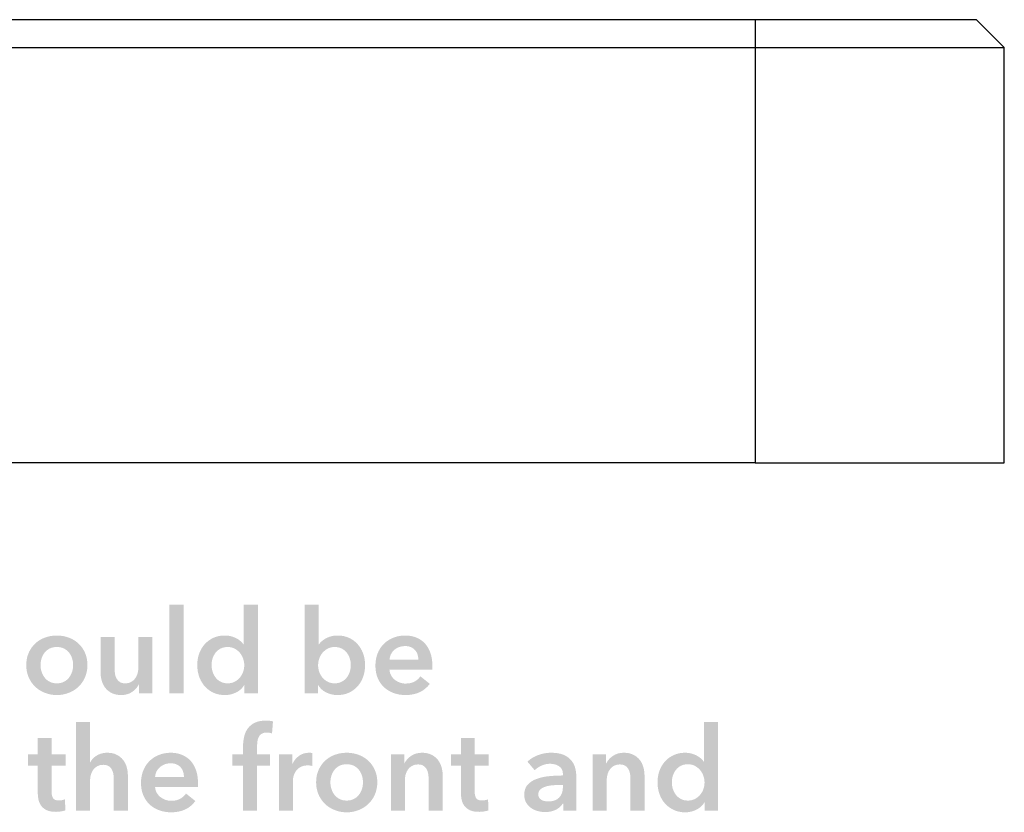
# Model space of a CAD drawing. Header units: millimetres. Extents: x 44 to 271, y 28 to 164.
# Tile 13 of 17: x 235 to 271, y 33 to 62. Entities that reach past the tile are written whole.
import ezdxf

# ---------------------------------------------------------------- set-up
doc = ezdxf.new("R2010")
doc.units = ezdxf.units.MM
doc.layers.add('View003', color=7, linetype='Continuous')

msp = doc.modelspace()

# ---------------------------------------------------------------- hatches: boundary and pattern name
at = {"true_color": 0x000000, "transparency": 33554687}
msp.add_hatch(color=18, dxfattribs=at).paths.add_polyline_path([(240.728, 40.835), (241.236, 40.835), (241.236, 37.635), (240.728, 37.635)], flags=0)
h = msp.add_hatch(color=18, dxfattribs=at)
edge = h.paths.add_edge_path(flags=0)
edge.add_spline(control_points=[(243.92, 37.635), (243.92, 37.635), (243.437, 37.635), (243.437, 37.635), (243.437, 37.635), (243.437, 37.94), (243.437, 37.94), (243.437, 37.94), (243.429, 37.94), (243.429, 37.94), (243.358, 37.821), (243.26, 37.731), (243.134, 37.669), (243.009, 37.607), (242.874, 37.576), (242.73, 37.576), (242.575, 37.576), (242.436, 37.605), (242.313, 37.662), (242.19, 37.72), (242.086, 37.798), (242, 37.895), (241.914, 37.993), (241.848, 38.107), (241.801, 38.238), (241.754, 38.369), (241.731, 38.51), (241.731, 38.659), (241.731, 38.809), (241.755, 38.949), (241.803, 39.079), (241.851, 39.208), (241.919, 39.321), (242.006, 39.417), (242.094, 39.513), (242.198, 39.589), (242.32, 39.644), (242.441, 39.699), (242.574, 39.726), (242.718, 39.726), (242.811, 39.726), (242.894, 39.716), (242.967, 39.694), (243.041, 39.673), (243.105, 39.647), (243.16, 39.616), (243.215, 39.585), (243.262, 39.551), (243.302, 39.515), (243.341, 39.478), (243.374, 39.443), (243.399, 39.409), (243.399, 39.409), (243.412, 39.409), (243.412, 39.409), (243.412, 39.409), (243.412, 40.835), (243.412, 40.835), (243.412, 40.835), (243.92, 40.835), (243.92, 40.835), (243.92, 40.835), (243.92, 37.635), (243.92, 37.635)], knot_values=[0, 0, 0, 0, 1, 1, 1, 2, 2, 2, 3, 3, 3, 4, 4, 4, 5, 5, 5, 6, 6, 6, 7, 7, 7, 8, 8, 8, 9, 9, 9, 10, 10, 10, 11, 11, 11, 12, 12, 12, 13, 13, 13, 14, 14, 14, 15, 15, 15, 16, 16, 16, 17, 17, 17, 18, 18, 18, 19, 19, 19, 20, 20, 20, 21, 21, 21, 21], degree=3, periodic=1)
edge = h.paths.add_edge_path(flags=0)
edge.add_spline(control_points=[(242.248, 38.659), (242.248, 38.58), (242.26, 38.501), (242.284, 38.422), (242.308, 38.343), (242.344, 38.273), (242.392, 38.211), (242.44, 38.149), (242.5, 38.098), (242.574, 38.058), (242.647, 38.019), (242.733, 37.999), (242.832, 37.999), (242.925, 37.999), (243.008, 38.018), (243.082, 38.056), (243.155, 38.094), (243.218, 38.144), (243.27, 38.206), (243.322, 38.269), (243.362, 38.338), (243.388, 38.416), (243.415, 38.494), (243.429, 38.572), (243.429, 38.651), (243.429, 38.73), (243.415, 38.809), (243.388, 38.888), (243.362, 38.967), (243.322, 39.038), (243.27, 39.1), (243.218, 39.162), (243.155, 39.213), (243.082, 39.252), (243.008, 39.292), (242.925, 39.311), (242.832, 39.311), (242.733, 39.311), (242.647, 39.292), (242.574, 39.254), (242.5, 39.216), (242.44, 39.166), (242.392, 39.104), (242.344, 39.042), (242.308, 38.972), (242.284, 38.894), (242.26, 38.817), (242.248, 38.738), (242.248, 38.659)], knot_values=[0, 0, 0, 0, 1, 1, 1, 2, 2, 2, 3, 3, 3, 4, 4, 4, 5, 5, 5, 6, 6, 6, 7, 7, 7, 8, 8, 8, 9, 9, 9, 10, 10, 10, 11, 11, 11, 12, 12, 12, 13, 13, 13, 14, 14, 14, 15, 15, 15, 16, 16, 16, 16], degree=3, periodic=1)
h = msp.add_hatch(color=18, dxfattribs=at)
edge = h.paths.add_edge_path(flags=0)
edge.add_spline(control_points=[(246.113, 40.835), (246.113, 40.835), (246.113, 39.409), (246.113, 39.409), (246.113, 39.409), (246.125, 39.409), (246.125, 39.409), (246.151, 39.443), (246.183, 39.478), (246.223, 39.515), (246.262, 39.551), (246.309, 39.585), (246.365, 39.616), (246.42, 39.647), (246.484, 39.673), (246.557, 39.694), (246.631, 39.716), (246.714, 39.726), (246.807, 39.726), (246.951, 39.726), (247.083, 39.699), (247.205, 39.644), (247.326, 39.589), (247.431, 39.513), (247.518, 39.417), (247.606, 39.321), (247.673, 39.208), (247.721, 39.079), (247.769, 38.949), (247.793, 38.809), (247.793, 38.659), (247.793, 38.51), (247.77, 38.369), (247.723, 38.238), (247.677, 38.107), (247.611, 37.993), (247.524, 37.895), (247.438, 37.798), (247.334, 37.72), (247.211, 37.662), (247.088, 37.605), (246.949, 37.576), (246.794, 37.576), (246.65, 37.576), (246.516, 37.607), (246.39, 37.669), (246.264, 37.731), (246.166, 37.821), (246.096, 37.94), (246.096, 37.94), (246.087, 37.94), (246.087, 37.94), (246.087, 37.94), (246.087, 37.635), (246.087, 37.635), (246.087, 37.635), (245.605, 37.635), (245.605, 37.635), (245.605, 37.635), (245.605, 40.835), (245.605, 40.835), (245.605, 40.835), (246.113, 40.835), (246.113, 40.835)], knot_values=[0, 0, 0, 0, 1, 1, 1, 2, 2, 2, 3, 3, 3, 4, 4, 4, 5, 5, 5, 6, 6, 6, 7, 7, 7, 8, 8, 8, 9, 9, 9, 10, 10, 10, 11, 11, 11, 12, 12, 12, 13, 13, 13, 14, 14, 14, 15, 15, 15, 16, 16, 16, 17, 17, 17, 18, 18, 18, 19, 19, 19, 20, 20, 20, 21, 21, 21, 21], degree=3, periodic=1)
edge = h.paths.add_edge_path(flags=0)
edge.add_spline(control_points=[(247.277, 38.659), (247.277, 38.738), (247.265, 38.817), (247.241, 38.894), (247.217, 38.972), (247.181, 39.042), (247.133, 39.104), (247.085, 39.166), (247.024, 39.216), (246.951, 39.254), (246.877, 39.292), (246.791, 39.311), (246.693, 39.311), (246.599, 39.311), (246.516, 39.292), (246.443, 39.252), (246.369, 39.213), (246.307, 39.162), (246.254, 39.1), (246.202, 39.038), (246.163, 38.967), (246.136, 38.888), (246.109, 38.809), (246.096, 38.73), (246.096, 38.651), (246.096, 38.572), (246.109, 38.494), (246.136, 38.416), (246.163, 38.338), (246.202, 38.269), (246.254, 38.206), (246.307, 38.144), (246.369, 38.094), (246.443, 38.056), (246.516, 38.018), (246.599, 37.999), (246.693, 37.999), (246.791, 37.999), (246.877, 38.019), (246.951, 38.058), (247.024, 38.098), (247.085, 38.149), (247.133, 38.211), (247.181, 38.273), (247.217, 38.343), (247.241, 38.422), (247.265, 38.501), (247.277, 38.58), (247.277, 38.659)], knot_values=[0, 0, 0, 0, 1, 1, 1, 2, 2, 2, 3, 3, 3, 4, 4, 4, 5, 5, 5, 6, 6, 6, 7, 7, 7, 8, 8, 8, 9, 9, 9, 10, 10, 10, 11, 11, 11, 12, 12, 12, 13, 13, 13, 14, 14, 14, 15, 15, 15, 16, 16, 16, 16], degree=3, periodic=1)
h = msp.add_hatch(color=18, dxfattribs=at)
edge = h.paths.add_edge_path(flags=0)
edge.add_spline(control_points=[(235.555, 38.659), (235.555, 38.82), (235.584, 38.966), (235.641, 39.098), (235.699, 39.229), (235.778, 39.341), (235.876, 39.434), (235.975, 39.527), (236.092, 39.599), (236.228, 39.65), (236.363, 39.701), (236.507, 39.726), (236.66, 39.726), (236.812, 39.726), (236.956, 39.701), (237.091, 39.65), (237.227, 39.599), (237.344, 39.527), (237.443, 39.434), (237.542, 39.341), (237.62, 39.229), (237.678, 39.098), (237.736, 38.966), (237.765, 38.82), (237.765, 38.659), (237.765, 38.499), (237.736, 38.352), (237.678, 38.219), (237.62, 38.087), (237.542, 37.973), (237.443, 37.878), (237.344, 37.784), (237.227, 37.71), (237.091, 37.656), (236.956, 37.603), (236.812, 37.576), (236.66, 37.576), (236.507, 37.576), (236.363, 37.603), (236.228, 37.656), (236.092, 37.71), (235.975, 37.784), (235.876, 37.878), (235.778, 37.973), (235.699, 38.087), (235.641, 38.219), (235.584, 38.352), (235.555, 38.499), (235.555, 38.659)], knot_values=[0, 0, 0, 0, 1, 1, 1, 2, 2, 2, 3, 3, 3, 4, 4, 4, 5, 5, 5, 6, 6, 6, 7, 7, 7, 8, 8, 8, 9, 9, 9, 10, 10, 10, 11, 11, 11, 12, 12, 12, 13, 13, 13, 14, 14, 14, 15, 15, 15, 16, 16, 16, 16], degree=3, periodic=1)
edge = h.paths.add_edge_path(flags=0)
edge.add_spline(control_points=[(236.071, 38.659), (236.071, 38.58), (236.083, 38.501), (236.107, 38.422), (236.131, 38.343), (236.167, 38.273), (236.215, 38.211), (236.263, 38.149), (236.324, 38.098), (236.397, 38.058), (236.471, 38.019), (236.558, 37.999), (236.66, 37.999), (236.761, 37.999), (236.849, 38.019), (236.922, 38.058), (236.995, 38.098), (237.056, 38.149), (237.104, 38.211), (237.152, 38.273), (237.188, 38.343), (237.212, 38.422), (237.236, 38.501), (237.248, 38.58), (237.248, 38.659), (237.248, 38.738), (237.236, 38.817), (237.212, 38.894), (237.188, 38.972), (237.152, 39.042), (237.104, 39.104), (237.056, 39.166), (236.995, 39.216), (236.922, 39.254), (236.849, 39.292), (236.761, 39.311), (236.66, 39.311), (236.558, 39.311), (236.471, 39.292), (236.397, 39.254), (236.324, 39.216), (236.263, 39.166), (236.215, 39.104), (236.167, 39.042), (236.131, 38.972), (236.107, 38.894), (236.083, 38.817), (236.071, 38.738), (236.071, 38.659)], knot_values=[0, 0, 0, 0, 1, 1, 1, 2, 2, 2, 3, 3, 3, 4, 4, 4, 5, 5, 5, 6, 6, 6, 7, 7, 7, 8, 8, 8, 9, 9, 9, 10, 10, 10, 11, 11, 11, 12, 12, 12, 13, 13, 13, 14, 14, 14, 15, 15, 15, 16, 16, 16, 16], degree=3, periodic=1)
h = msp.add_hatch(color=18, dxfattribs=at)
edge = h.paths.add_edge_path(flags=0)
edge.add_spline(control_points=[(240.11, 37.635), (240.11, 37.635), (239.627, 37.635), (239.627, 37.635), (239.627, 37.635), (239.627, 37.961), (239.627, 37.961), (239.627, 37.961), (239.619, 37.961), (239.619, 37.961), (239.574, 37.859), (239.495, 37.77), (239.384, 37.692), (239.272, 37.615), (239.14, 37.576), (238.988, 37.576), (238.855, 37.576), (238.742, 37.599), (238.647, 37.646), (238.553, 37.692), (238.475, 37.754), (238.414, 37.83), (238.354, 37.906), (238.309, 37.993), (238.281, 38.092), (238.253, 38.191), (238.239, 38.293), (238.239, 38.397), (238.239, 38.397), (238.239, 39.667), (238.239, 39.667), (238.239, 39.667), (238.747, 39.667), (238.747, 39.667), (238.747, 39.667), (238.747, 38.541), (238.747, 38.541), (238.747, 38.482), (238.751, 38.42), (238.759, 38.355), (238.768, 38.29), (238.786, 38.231), (238.814, 38.179), (238.843, 38.127), (238.881, 38.084), (238.931, 38.05), (238.98, 38.016), (239.046, 37.999), (239.128, 37.999), (239.207, 37.999), (239.277, 38.015), (239.337, 38.048), (239.398, 38.08), (239.447, 38.122), (239.485, 38.173), (239.523, 38.223), (239.552, 38.282), (239.572, 38.348), (239.592, 38.415), (239.602, 38.482), (239.602, 38.549), (239.602, 38.549), (239.602, 39.667), (239.602, 39.667), (239.602, 39.667), (240.11, 39.667), (240.11, 39.667), (240.11, 39.667), (240.11, 37.635), (240.11, 37.635)], knot_values=[0, 0, 0, 0, 1, 1, 1, 2, 2, 2, 3, 3, 3, 4, 4, 4, 5, 5, 5, 6, 6, 6, 7, 7, 7, 8, 8, 8, 9, 9, 9, 10, 10, 10, 11, 11, 11, 12, 12, 12, 13, 13, 13, 14, 14, 14, 15, 15, 15, 16, 16, 16, 17, 17, 17, 18, 18, 18, 19, 19, 19, 20, 20, 20, 21, 21, 21, 22, 22, 22, 23, 23, 23, 23], degree=3, periodic=1)
h = msp.add_hatch(color=18, dxfattribs=at)
edge = h.paths.add_edge_path(flags=0)
edge.add_spline(control_points=[(250.223, 38.626), (250.223, 38.626), (250.223, 38.558), (250.223, 38.558), (250.223, 38.535), (250.222, 38.513), (250.219, 38.49), (250.219, 38.49), (248.674, 38.49), (248.674, 38.49), (248.679, 38.417), (248.698, 38.35), (248.731, 38.289), (248.763, 38.228), (248.806, 38.176), (248.86, 38.132), (248.914, 38.089), (248.974, 38.054), (249.042, 38.029), (249.11, 38.003), (249.18, 37.991), (249.254, 37.991), (249.381, 37.991), (249.488, 38.014), (249.576, 38.06), (249.663, 38.107), (249.735, 38.171), (249.791, 38.253), (249.791, 38.253), (250.13, 37.982), (250.13, 37.982), (249.93, 37.711), (249.639, 37.576), (249.258, 37.576), (249.1, 37.576), (248.955, 37.6), (248.822, 37.65), (248.689, 37.699), (248.574, 37.769), (248.477, 37.859), (248.38, 37.95), (248.303, 38.06), (248.248, 38.192), (248.193, 38.323), (248.166, 38.472), (248.166, 38.638), (248.166, 38.802), (248.193, 38.951), (248.248, 39.085), (248.303, 39.219), (248.379, 39.333), (248.475, 39.428), (248.571, 39.522), (248.684, 39.596), (248.816, 39.648), (248.947, 39.7), (249.089, 39.726), (249.241, 39.726), (249.382, 39.726), (249.513, 39.703), (249.633, 39.656), (249.753, 39.61), (249.856, 39.541), (249.944, 39.449), (250.031, 39.357), (250.1, 39.243), (250.149, 39.106), (250.199, 38.969), (250.223, 38.809), (250.223, 38.626)], knot_values=[0, 0, 0, 0, 1, 1, 1, 2, 2, 2, 3, 3, 3, 4, 4, 4, 5, 5, 5, 6, 6, 6, 7, 7, 7, 8, 8, 8, 9, 9, 9, 10, 10, 10, 11, 11, 11, 12, 12, 12, 13, 13, 13, 14, 14, 14, 15, 15, 15, 16, 16, 16, 17, 17, 17, 18, 18, 18, 19, 19, 19, 20, 20, 20, 21, 21, 21, 22, 22, 22, 23, 23, 23, 23], degree=3, periodic=1)
edge = h.paths.add_edge_path(flags=0)
edge.add_spline(control_points=[(249.715, 38.854), (249.715, 38.919), (249.706, 38.981), (249.688, 39.04), (249.669, 39.1), (249.64, 39.152), (249.601, 39.197), (249.561, 39.242), (249.511, 39.278), (249.451, 39.305), (249.39, 39.332), (249.319, 39.345), (249.237, 39.345), (249.084, 39.345), (248.955, 39.299), (248.849, 39.208), (248.744, 39.116), (248.685, 38.998), (248.674, 38.854), (248.674, 38.854), (249.715, 38.854), (249.715, 38.854)], knot_values=[0, 0, 0, 0, 1, 1, 1, 2, 2, 2, 3, 3, 3, 4, 4, 4, 5, 5, 5, 6, 6, 6, 7, 7, 7, 7], degree=3, periodic=1)
h = msp.add_hatch(color=18, dxfattribs=at)
edge = h.paths.add_edge_path(flags=0)
edge.add_spline(control_points=[(243.386, 35.027), (243.386, 35.027), (243.001, 35.027), (243.001, 35.027), (243.001, 35.027), (243.001, 35.434), (243.001, 35.434), (243.001, 35.434), (243.386, 35.434), (243.386, 35.434), (243.386, 35.434), (243.386, 35.734), (243.386, 35.734), (243.386, 35.856), (243.4, 35.972), (243.427, 36.083), (243.453, 36.195), (243.499, 36.293), (243.562, 36.378), (243.626, 36.462), (243.71, 36.529), (243.814, 36.579), (243.918, 36.628), (244.05, 36.653), (244.208, 36.653), (244.264, 36.653), (244.311, 36.651), (244.349, 36.646), (244.388, 36.642), (244.426, 36.634), (244.466, 36.623), (244.466, 36.623), (244.432, 36.191), (244.432, 36.191), (244.404, 36.2), (244.373, 36.207), (244.341, 36.213), (244.309, 36.218), (244.274, 36.221), (244.237, 36.221), (244.164, 36.221), (244.105, 36.207), (244.059, 36.179), (244.014, 36.15), (243.98, 36.114), (243.956, 36.069), (243.932, 36.023), (243.916, 35.974), (243.907, 35.92), (243.899, 35.867), (243.894, 35.815), (243.894, 35.764), (243.894, 35.764), (243.894, 35.434), (243.894, 35.434), (243.894, 35.434), (244.364, 35.434), (244.364, 35.434), (244.364, 35.434), (244.364, 35.027), (244.364, 35.027), (244.364, 35.027), (243.894, 35.027), (243.894, 35.027), (243.894, 35.027), (243.894, 33.402), (243.894, 33.402), (243.894, 33.402), (243.386, 33.402), (243.386, 33.402), (243.386, 33.402), (243.386, 35.027), (243.386, 35.027)], knot_values=[0, 0, 0, 0, 1, 1, 1, 2, 2, 2, 3, 3, 3, 4, 4, 4, 5, 5, 5, 6, 6, 6, 7, 7, 7, 8, 8, 8, 9, 9, 9, 10, 10, 10, 11, 11, 11, 12, 12, 12, 13, 13, 13, 14, 14, 14, 15, 15, 15, 16, 16, 16, 17, 17, 17, 18, 18, 18, 19, 19, 19, 20, 20, 20, 21, 21, 21, 22, 22, 22, 23, 23, 23, 24, 24, 24, 24], degree=3, periodic=1)
h = msp.add_hatch(color=18, dxfattribs=at)
edge = h.paths.add_edge_path(flags=0)
edge.add_spline(control_points=[(238.476, 35.493), (238.608, 35.493), (238.722, 35.47), (238.816, 35.423), (238.911, 35.376), (238.989, 35.315), (239.049, 35.239), (239.11, 35.163), (239.154, 35.075), (239.183, 34.976), (239.211, 34.878), (239.225, 34.776), (239.225, 34.672), (239.225, 34.672), (239.225, 33.402), (239.225, 33.402), (239.225, 33.402), (238.717, 33.402), (238.717, 33.402), (238.717, 33.402), (238.717, 34.519), (238.717, 34.519), (238.717, 34.579), (238.713, 34.64), (238.704, 34.703), (238.696, 34.767), (238.678, 34.825), (238.651, 34.877), (238.625, 34.929), (238.586, 34.972), (238.537, 35.006), (238.488, 35.04), (238.422, 35.057), (238.34, 35.057), (238.258, 35.057), (238.188, 35.041), (238.129, 35.01), (238.069, 34.979), (238.02, 34.938), (237.98, 34.885), (237.941, 34.833), (237.911, 34.775), (237.892, 34.71), (237.872, 34.645), (237.862, 34.579), (237.862, 34.511), (237.862, 34.511), (237.862, 33.402), (237.862, 33.402), (237.862, 33.402), (237.354, 33.402), (237.354, 33.402), (237.354, 33.402), (237.354, 36.602), (237.354, 36.602), (237.354, 36.602), (237.862, 36.602), (237.862, 36.602), (237.862, 36.602), (237.862, 35.15), (237.862, 35.15), (237.862, 35.15), (237.87, 35.15), (237.87, 35.15), (237.89, 35.192), (237.919, 35.234), (237.957, 35.275), (237.995, 35.316), (238.04, 35.353), (238.09, 35.385), (238.141, 35.417), (238.199, 35.444), (238.264, 35.463), (238.329, 35.483), (238.4, 35.493), (238.476, 35.493)], knot_values=[0, 0, 0, 0, 1, 1, 1, 2, 2, 2, 3, 3, 3, 4, 4, 4, 5, 5, 5, 6, 6, 6, 7, 7, 7, 8, 8, 8, 9, 9, 9, 10, 10, 10, 11, 11, 11, 12, 12, 12, 13, 13, 13, 14, 14, 14, 15, 15, 15, 16, 16, 16, 17, 17, 17, 18, 18, 18, 19, 19, 19, 20, 20, 20, 21, 21, 21, 22, 22, 22, 23, 23, 23, 24, 24, 24, 25, 25, 25, 25], degree=3, periodic=1)
h = msp.add_hatch(color=18, dxfattribs=at)
edge = h.paths.add_edge_path(flags=0)
edge.add_spline(control_points=[(260.544, 33.402), (260.544, 33.402), (260.061, 33.402), (260.061, 33.402), (260.061, 33.402), (260.061, 33.706), (260.061, 33.706), (260.061, 33.706), (260.053, 33.706), (260.053, 33.706), (259.982, 33.588), (259.884, 33.498), (259.759, 33.436), (259.633, 33.373), (259.498, 33.342), (259.355, 33.342), (259.199, 33.342), (259.06, 33.371), (258.938, 33.429), (258.815, 33.487), (258.71, 33.565), (258.624, 33.662), (258.538, 33.759), (258.472, 33.874), (258.425, 34.005), (258.379, 34.136), (258.355, 34.277), (258.355, 34.426), (258.355, 34.576), (258.379, 34.715), (258.427, 34.845), (258.475, 34.975), (258.543, 35.088), (258.631, 35.184), (258.718, 35.28), (258.823, 35.355), (258.944, 35.41), (259.065, 35.465), (259.198, 35.493), (259.342, 35.493), (259.435, 35.493), (259.518, 35.482), (259.592, 35.461), (259.665, 35.44), (259.729, 35.414), (259.784, 35.383), (259.839, 35.352), (259.886, 35.318), (259.926, 35.281), (259.966, 35.245), (259.998, 35.209), (260.023, 35.175), (260.023, 35.175), (260.036, 35.175), (260.036, 35.175), (260.036, 35.175), (260.036, 36.602), (260.036, 36.602), (260.036, 36.602), (260.544, 36.602), (260.544, 36.602), (260.544, 36.602), (260.544, 33.402), (260.544, 33.402)], knot_values=[0, 0, 0, 0, 1, 1, 1, 2, 2, 2, 3, 3, 3, 4, 4, 4, 5, 5, 5, 6, 6, 6, 7, 7, 7, 8, 8, 8, 9, 9, 9, 10, 10, 10, 11, 11, 11, 12, 12, 12, 13, 13, 13, 14, 14, 14, 15, 15, 15, 16, 16, 16, 17, 17, 17, 18, 18, 18, 19, 19, 19, 20, 20, 20, 21, 21, 21, 21], degree=3, periodic=1)
edge = h.paths.add_edge_path(flags=0)
edge.add_spline(control_points=[(258.872, 34.426), (258.872, 34.347), (258.884, 34.268), (258.908, 34.189), (258.932, 34.11), (258.968, 34.039), (259.016, 33.977), (259.064, 33.915), (259.124, 33.864), (259.198, 33.825), (259.271, 33.785), (259.357, 33.766), (259.456, 33.766), (259.549, 33.766), (259.632, 33.785), (259.706, 33.823), (259.779, 33.861), (259.842, 33.911), (259.894, 33.973), (259.946, 34.035), (259.986, 34.105), (260.013, 34.183), (260.04, 34.26), (260.053, 34.339), (260.053, 34.418), (260.053, 34.497), (260.04, 34.576), (260.013, 34.655), (259.986, 34.734), (259.946, 34.804), (259.894, 34.866), (259.842, 34.928), (259.779, 34.979), (259.706, 35.019), (259.632, 35.058), (259.549, 35.078), (259.456, 35.078), (259.357, 35.078), (259.271, 35.059), (259.198, 35.021), (259.124, 34.983), (259.064, 34.933), (259.016, 34.871), (258.968, 34.809), (258.932, 34.739), (258.908, 34.661), (258.884, 34.583), (258.872, 34.505), (258.872, 34.426)], knot_values=[0, 0, 0, 0, 1, 1, 1, 2, 2, 2, 3, 3, 3, 4, 4, 4, 5, 5, 5, 6, 6, 6, 7, 7, 7, 8, 8, 8, 9, 9, 9, 10, 10, 10, 11, 11, 11, 12, 12, 12, 13, 13, 13, 14, 14, 14, 15, 15, 15, 16, 16, 16, 16], degree=3, periodic=1)
h = msp.add_hatch(color=18, dxfattribs=at)
edge = h.paths.add_edge_path(flags=0)
edge.add_spline(control_points=[(235.614, 35.027), (235.614, 35.027), (235.614, 35.434), (235.614, 35.434), (235.614, 35.434), (235.97, 35.434), (235.97, 35.434), (235.97, 35.434), (235.97, 36.022), (235.97, 36.022), (235.97, 36.022), (236.469, 36.022), (236.469, 36.022), (236.469, 36.022), (236.469, 35.434), (236.469, 35.434), (236.469, 35.434), (236.977, 35.434), (236.977, 35.434), (236.977, 35.434), (236.977, 35.027), (236.977, 35.027), (236.977, 35.027), (236.469, 35.027), (236.469, 35.027), (236.469, 35.027), (236.469, 34.083), (236.469, 34.083), (236.469, 33.993), (236.485, 33.918), (236.518, 33.859), (236.55, 33.8), (236.623, 33.77), (236.736, 33.77), (236.77, 33.77), (236.806, 33.773), (236.846, 33.781), (236.885, 33.788), (236.921, 33.798), (236.952, 33.812), (236.952, 33.812), (236.969, 33.414), (236.969, 33.414), (236.923, 33.397), (236.87, 33.384), (236.808, 33.374), (236.746, 33.364), (236.686, 33.359), (236.63, 33.359), (236.495, 33.359), (236.384, 33.378), (236.3, 33.416), (236.215, 33.455), (236.148, 33.507), (236.099, 33.573), (236.049, 33.639), (236.015, 33.716), (235.997, 33.802), (235.979, 33.888), (235.97, 33.98), (235.97, 34.079), (235.97, 34.079), (235.97, 35.027), (235.97, 35.027), (235.97, 35.027), (235.614, 35.027), (235.614, 35.027)], knot_values=[0, 0, 0, 0, 1, 1, 1, 2, 2, 2, 3, 3, 3, 4, 4, 4, 5, 5, 5, 6, 6, 6, 7, 7, 7, 8, 8, 8, 9, 9, 9, 10, 10, 10, 11, 11, 11, 12, 12, 12, 13, 13, 13, 14, 14, 14, 15, 15, 15, 16, 16, 16, 17, 17, 17, 18, 18, 18, 19, 19, 19, 20, 20, 20, 21, 21, 21, 22, 22, 22, 22], degree=3, periodic=1)
h = msp.add_hatch(color=18, dxfattribs=at)
edge = h.paths.add_edge_path(flags=0)
edge.add_spline(control_points=[(250.896, 35.027), (250.896, 35.027), (250.896, 35.434), (250.896, 35.434), (250.896, 35.434), (251.252, 35.434), (251.252, 35.434), (251.252, 35.434), (251.252, 36.022), (251.252, 36.022), (251.252, 36.022), (251.751, 36.022), (251.751, 36.022), (251.751, 36.022), (251.751, 35.434), (251.751, 35.434), (251.751, 35.434), (252.259, 35.434), (252.259, 35.434), (252.259, 35.434), (252.259, 35.027), (252.259, 35.027), (252.259, 35.027), (251.751, 35.027), (251.751, 35.027), (251.751, 35.027), (251.751, 34.083), (251.751, 34.083), (251.751, 33.993), (251.768, 33.918), (251.8, 33.859), (251.833, 33.8), (251.905, 33.77), (252.018, 33.77), (252.052, 33.77), (252.089, 33.773), (252.128, 33.781), (252.168, 33.788), (252.203, 33.798), (252.234, 33.812), (252.234, 33.812), (252.251, 33.414), (252.251, 33.414), (252.206, 33.397), (252.152, 33.384), (252.09, 33.374), (252.028, 33.364), (251.969, 33.359), (251.912, 33.359), (251.777, 33.359), (251.667, 33.378), (251.582, 33.416), (251.497, 33.455), (251.43, 33.507), (251.381, 33.573), (251.332, 33.639), (251.298, 33.716), (251.279, 33.802), (251.261, 33.888), (251.252, 33.98), (251.252, 34.079), (251.252, 34.079), (251.252, 35.027), (251.252, 35.027), (251.252, 35.027), (250.896, 35.027), (250.896, 35.027)], knot_values=[0, 0, 0, 0, 1, 1, 1, 2, 2, 2, 3, 3, 3, 4, 4, 4, 5, 5, 5, 6, 6, 6, 7, 7, 7, 8, 8, 8, 9, 9, 9, 10, 10, 10, 11, 11, 11, 12, 12, 12, 13, 13, 13, 14, 14, 14, 15, 15, 15, 16, 16, 16, 17, 17, 17, 18, 18, 18, 19, 19, 19, 20, 20, 20, 21, 21, 21, 22, 22, 22, 22], degree=3, periodic=1)
h = msp.add_hatch(color=18, dxfattribs=at)
edge = h.paths.add_edge_path(flags=0)
edge.add_spline(control_points=[(241.757, 34.392), (241.757, 34.392), (241.757, 34.325), (241.757, 34.325), (241.757, 34.302), (241.755, 34.279), (241.752, 34.257), (241.752, 34.257), (240.207, 34.257), (240.207, 34.257), (240.213, 34.183), (240.232, 34.116), (240.264, 34.056), (240.297, 33.995), (240.34, 33.943), (240.393, 33.899), (240.447, 33.855), (240.508, 33.821), (240.575, 33.795), (240.643, 33.77), (240.714, 33.757), (240.787, 33.757), (240.914, 33.757), (241.021, 33.781), (241.109, 33.827), (241.196, 33.874), (241.268, 33.938), (241.325, 34.02), (241.325, 34.02), (241.663, 33.749), (241.663, 33.749), (241.463, 33.478), (241.172, 33.342), (240.791, 33.342), (240.633, 33.342), (240.488, 33.367), (240.355, 33.416), (240.223, 33.466), (240.108, 33.536), (240.01, 33.626), (239.913, 33.716), (239.837, 33.827), (239.782, 33.958), (239.727, 34.09), (239.699, 34.238), (239.699, 34.405), (239.699, 34.569), (239.727, 34.718), (239.782, 34.852), (239.837, 34.986), (239.912, 35.1), (240.008, 35.194), (240.104, 35.289), (240.218, 35.362), (240.349, 35.415), (240.48, 35.467), (240.622, 35.493), (240.774, 35.493), (240.916, 35.493), (241.046, 35.47), (241.166, 35.423), (241.286, 35.376), (241.39, 35.307), (241.477, 35.216), (241.565, 35.124), (241.633, 35.01), (241.682, 34.873), (241.732, 34.736), (241.757, 34.576), (241.757, 34.392)], knot_values=[0, 0, 0, 0, 1, 1, 1, 2, 2, 2, 3, 3, 3, 4, 4, 4, 5, 5, 5, 6, 6, 6, 7, 7, 7, 8, 8, 8, 9, 9, 9, 10, 10, 10, 11, 11, 11, 12, 12, 12, 13, 13, 13, 14, 14, 14, 15, 15, 15, 16, 16, 16, 17, 17, 17, 18, 18, 18, 19, 19, 19, 20, 20, 20, 21, 21, 21, 22, 22, 22, 23, 23, 23, 23], degree=3, periodic=1)
edge = h.paths.add_edge_path(flags=0)
edge.add_spline(control_points=[(241.249, 34.621), (241.249, 34.686), (241.239, 34.748), (241.221, 34.807), (241.203, 34.866), (241.174, 34.919), (241.134, 34.964), (241.095, 35.009), (241.045, 35.045), (240.984, 35.072), (240.923, 35.099), (240.852, 35.112), (240.77, 35.112), (240.618, 35.112), (240.489, 35.066), (240.383, 34.974), (240.277, 34.883), (240.218, 34.765), (240.207, 34.621), (240.207, 34.621), (241.249, 34.621), (241.249, 34.621)], knot_values=[0, 0, 0, 0, 1, 1, 1, 2, 2, 2, 3, 3, 3, 4, 4, 4, 5, 5, 5, 6, 6, 6, 7, 7, 7, 7], degree=3, periodic=1)
h = msp.add_hatch(color=18, dxfattribs=at)
edge = h.paths.add_edge_path(flags=0)
edge.add_spline(control_points=[(244.678, 35.434), (244.678, 35.434), (245.164, 35.434), (245.164, 35.434), (245.164, 35.434), (245.164, 35.095), (245.164, 35.095), (245.164, 35.095), (245.173, 35.095), (245.173, 35.095), (245.229, 35.214), (245.308, 35.309), (245.41, 35.383), (245.512, 35.456), (245.63, 35.493), (245.766, 35.493), (245.785, 35.493), (245.806, 35.492), (245.829, 35.491), (245.852, 35.489), (245.871, 35.486), (245.888, 35.48), (245.888, 35.48), (245.888, 35.015), (245.888, 35.015), (245.854, 35.023), (245.825, 35.029), (245.801, 35.031), (245.777, 35.034), (245.754, 35.036), (245.732, 35.036), (245.616, 35.036), (245.523, 35.015), (245.452, 34.972), (245.382, 34.93), (245.327, 34.879), (245.287, 34.82), (245.248, 34.761), (245.221, 34.7), (245.207, 34.638), (245.193, 34.576), (245.186, 34.526), (245.186, 34.49), (245.186, 34.49), (245.186, 33.402), (245.186, 33.402), (245.186, 33.402), (244.678, 33.402), (244.678, 33.402), (244.678, 33.402), (244.678, 35.434), (244.678, 35.434)], knot_values=[0, 0, 0, 0, 1, 1, 1, 2, 2, 2, 3, 3, 3, 4, 4, 4, 5, 5, 5, 6, 6, 6, 7, 7, 7, 8, 8, 8, 9, 9, 9, 10, 10, 10, 11, 11, 11, 12, 12, 12, 13, 13, 13, 14, 14, 14, 15, 15, 15, 16, 16, 16, 17, 17, 17, 17], degree=3, periodic=1)
h = msp.add_hatch(color=18, dxfattribs=at)
edge = h.paths.add_edge_path(flags=0)
edge.add_spline(control_points=[(246.024, 34.426), (246.024, 34.587), (246.053, 34.733), (246.111, 34.864), (246.168, 34.995), (246.247, 35.108), (246.345, 35.201), (246.444, 35.294), (246.561, 35.366), (246.697, 35.417), (246.832, 35.468), (246.976, 35.493), (247.129, 35.493), (247.281, 35.493), (247.425, 35.468), (247.56, 35.417), (247.696, 35.366), (247.813, 35.294), (247.912, 35.201), (248.011, 35.108), (248.089, 34.995), (248.147, 34.864), (248.205, 34.733), (248.234, 34.587), (248.234, 34.426), (248.234, 34.265), (248.205, 34.118), (248.147, 33.986), (248.089, 33.853), (248.011, 33.74), (247.912, 33.645), (247.813, 33.551), (247.696, 33.476), (247.56, 33.423), (247.425, 33.369), (247.281, 33.342), (247.129, 33.342), (246.976, 33.342), (246.832, 33.369), (246.697, 33.423), (246.561, 33.476), (246.444, 33.551), (246.345, 33.645), (246.247, 33.74), (246.168, 33.853), (246.111, 33.986), (246.053, 34.118), (246.024, 34.265), (246.024, 34.426)], knot_values=[0, 0, 0, 0, 1, 1, 1, 2, 2, 2, 3, 3, 3, 4, 4, 4, 5, 5, 5, 6, 6, 6, 7, 7, 7, 8, 8, 8, 9, 9, 9, 10, 10, 10, 11, 11, 11, 12, 12, 12, 13, 13, 13, 14, 14, 14, 15, 15, 15, 16, 16, 16, 16], degree=3, periodic=1)
edge = h.paths.add_edge_path(flags=0)
edge.add_spline(control_points=[(246.54, 34.426), (246.54, 34.347), (246.552, 34.268), (246.576, 34.189), (246.6, 34.11), (246.636, 34.039), (246.684, 33.977), (246.732, 33.915), (246.793, 33.864), (246.866, 33.825), (246.94, 33.785), (247.027, 33.766), (247.129, 33.766), (247.23, 33.766), (247.318, 33.785), (247.391, 33.825), (247.464, 33.864), (247.525, 33.915), (247.573, 33.977), (247.621, 34.039), (247.657, 34.11), (247.681, 34.189), (247.705, 34.268), (247.717, 34.347), (247.717, 34.426), (247.717, 34.505), (247.705, 34.583), (247.681, 34.661), (247.657, 34.739), (247.621, 34.809), (247.573, 34.871), (247.525, 34.933), (247.464, 34.983), (247.391, 35.021), (247.318, 35.059), (247.23, 35.078), (247.129, 35.078), (247.027, 35.078), (246.94, 35.059), (246.866, 35.021), (246.793, 34.983), (246.732, 34.933), (246.684, 34.871), (246.636, 34.809), (246.6, 34.739), (246.576, 34.661), (246.552, 34.583), (246.54, 34.505), (246.54, 34.426)], knot_values=[0, 0, 0, 0, 1, 1, 1, 2, 2, 2, 3, 3, 3, 4, 4, 4, 5, 5, 5, 6, 6, 6, 7, 7, 7, 8, 8, 8, 9, 9, 9, 10, 10, 10, 11, 11, 11, 12, 12, 12, 13, 13, 13, 14, 14, 14, 15, 15, 15, 16, 16, 16, 16], degree=3, periodic=1)
h = msp.add_hatch(color=18, dxfattribs=at)
edge = h.paths.add_edge_path(flags=0)
edge.add_spline(control_points=[(248.725, 35.434), (248.725, 35.434), (249.207, 35.434), (249.207, 35.434), (249.207, 35.434), (249.207, 35.108), (249.207, 35.108), (249.207, 35.108), (249.216, 35.108), (249.216, 35.108), (249.261, 35.209), (249.339, 35.299), (249.451, 35.376), (249.562, 35.454), (249.694, 35.493), (249.846, 35.493), (249.979, 35.493), (250.093, 35.47), (250.187, 35.423), (250.282, 35.376), (250.359, 35.315), (250.42, 35.239), (250.481, 35.163), (250.525, 35.075), (250.553, 34.976), (250.582, 34.878), (250.596, 34.776), (250.596, 34.672), (250.596, 34.672), (250.596, 33.402), (250.596, 33.402), (250.596, 33.402), (250.088, 33.402), (250.088, 33.402), (250.088, 33.402), (250.088, 34.528), (250.088, 34.528), (250.088, 34.587), (250.084, 34.649), (250.075, 34.714), (250.067, 34.779), (250.048, 34.837), (250.02, 34.89), (249.992, 34.942), (249.953, 34.985), (249.904, 35.019), (249.854, 35.053), (249.789, 35.07), (249.707, 35.07), (249.625, 35.07), (249.554, 35.053), (249.495, 35.021), (249.436, 34.988), (249.387, 34.947), (249.349, 34.896), (249.311, 34.845), (249.282, 34.787), (249.262, 34.72), (249.242, 34.654), (249.233, 34.587), (249.233, 34.519), (249.233, 34.519), (249.233, 33.402), (249.233, 33.402), (249.233, 33.402), (248.725, 33.402), (248.725, 33.402), (248.725, 33.402), (248.725, 35.434), (248.725, 35.434)], knot_values=[0, 0, 0, 0, 1, 1, 1, 2, 2, 2, 3, 3, 3, 4, 4, 4, 5, 5, 5, 6, 6, 6, 7, 7, 7, 8, 8, 8, 9, 9, 9, 10, 10, 10, 11, 11, 11, 12, 12, 12, 13, 13, 13, 14, 14, 14, 15, 15, 15, 16, 16, 16, 17, 17, 17, 18, 18, 18, 19, 19, 19, 20, 20, 20, 21, 21, 21, 22, 22, 22, 23, 23, 23, 23], degree=3, periodic=1)
h = msp.add_hatch(color=18, dxfattribs=at)
edge = h.paths.add_edge_path(flags=0)
edge.add_spline(control_points=[(254.948, 33.66), (254.948, 33.66), (254.935, 33.66), (254.935, 33.66), (254.884, 33.57), (254.802, 33.495), (254.689, 33.438), (254.576, 33.38), (254.448, 33.351), (254.304, 33.351), (254.222, 33.351), (254.137, 33.361), (254.048, 33.383), (253.959, 33.404), (253.877, 33.439), (253.802, 33.488), (253.728, 33.538), (253.666, 33.603), (253.616, 33.683), (253.567, 33.764), (253.542, 33.863), (253.542, 33.982), (253.542, 34.134), (253.585, 34.255), (253.671, 34.346), (253.757, 34.436), (253.868, 34.505), (254.004, 34.553), (254.139, 34.601), (254.289, 34.633), (254.454, 34.648), (254.62, 34.664), (254.781, 34.672), (254.939, 34.672), (254.939, 34.672), (254.939, 34.722), (254.939, 34.722), (254.939, 34.849), (254.893, 34.943), (254.802, 35.004), (254.71, 35.065), (254.6, 35.095), (254.473, 35.095), (254.366, 35.095), (254.263, 35.072), (254.164, 35.027), (254.066, 34.982), (253.984, 34.927), (253.919, 34.862), (253.919, 34.862), (253.656, 35.171), (253.656, 35.171), (253.772, 35.278), (253.905, 35.359), (254.056, 35.412), (254.207, 35.466), (254.361, 35.493), (254.516, 35.493), (254.696, 35.493), (254.845, 35.468), (254.962, 35.417), (255.08, 35.366), (255.172, 35.3), (255.24, 35.218), (255.307, 35.136), (255.355, 35.044), (255.382, 34.943), (255.408, 34.841), (255.422, 34.739), (255.422, 34.638), (255.422, 34.638), (255.422, 33.402), (255.422, 33.402), (255.422, 33.402), (254.948, 33.402), (254.948, 33.402), (254.948, 33.402), (254.948, 33.66), (254.948, 33.66)], knot_values=[0, 0, 0, 0, 1, 1, 1, 2, 2, 2, 3, 3, 3, 4, 4, 4, 5, 5, 5, 6, 6, 6, 7, 7, 7, 8, 8, 8, 9, 9, 9, 10, 10, 10, 11, 11, 11, 12, 12, 12, 13, 13, 13, 14, 14, 14, 15, 15, 15, 16, 16, 16, 17, 17, 17, 18, 18, 18, 19, 19, 19, 20, 20, 20, 21, 21, 21, 22, 22, 22, 23, 23, 23, 24, 24, 24, 25, 25, 25, 26, 26, 26, 26], degree=3, periodic=1)
edge = h.paths.add_edge_path(flags=0)
edge.add_spline(control_points=[(254.939, 34.329), (254.939, 34.329), (254.825, 34.329), (254.825, 34.329), (254.743, 34.329), (254.657, 34.325), (254.567, 34.318), (254.476, 34.311), (254.393, 34.296), (254.317, 34.272), (254.241, 34.248), (254.177, 34.214), (254.126, 34.17), (254.076, 34.126), (254.05, 34.066), (254.05, 33.99), (254.05, 33.942), (254.061, 33.902), (254.082, 33.869), (254.103, 33.837), (254.131, 33.811), (254.164, 33.791), (254.198, 33.771), (254.236, 33.757), (254.279, 33.749), (254.321, 33.74), (254.363, 33.736), (254.406, 33.736), (254.581, 33.736), (254.713, 33.783), (254.804, 33.876), (254.894, 33.969), (254.939, 34.096), (254.939, 34.257), (254.939, 34.257), (254.939, 34.329), (254.939, 34.329)], knot_values=[0, 0, 0, 0, 1, 1, 1, 2, 2, 2, 3, 3, 3, 4, 4, 4, 5, 5, 5, 6, 6, 6, 7, 7, 7, 8, 8, 8, 9, 9, 9, 10, 10, 10, 11, 11, 11, 12, 12, 12, 12], degree=3, periodic=1)
h = msp.add_hatch(color=18, dxfattribs=at)
edge = h.paths.add_edge_path(flags=0)
edge.add_spline(control_points=[(256.014, 35.434), (256.014, 35.434), (256.497, 35.434), (256.497, 35.434), (256.497, 35.434), (256.497, 35.108), (256.497, 35.108), (256.497, 35.108), (256.505, 35.108), (256.505, 35.108), (256.551, 35.209), (256.629, 35.299), (256.74, 35.376), (256.852, 35.454), (256.984, 35.493), (257.136, 35.493), (257.269, 35.493), (257.382, 35.47), (257.477, 35.423), (257.572, 35.376), (257.649, 35.315), (257.71, 35.239), (257.771, 35.163), (257.815, 35.075), (257.843, 34.976), (257.871, 34.878), (257.886, 34.776), (257.886, 34.672), (257.886, 34.672), (257.886, 33.402), (257.886, 33.402), (257.886, 33.402), (257.378, 33.402), (257.378, 33.402), (257.378, 33.402), (257.378, 34.528), (257.378, 34.528), (257.378, 34.587), (257.373, 34.649), (257.365, 34.714), (257.356, 34.779), (257.338, 34.837), (257.31, 34.89), (257.282, 34.942), (257.243, 34.985), (257.193, 35.019), (257.144, 35.053), (257.078, 35.07), (256.997, 35.07), (256.915, 35.07), (256.844, 35.053), (256.785, 35.021), (256.726, 34.988), (256.677, 34.947), (256.639, 34.896), (256.601, 34.845), (256.572, 34.787), (256.552, 34.72), (256.532, 34.654), (256.522, 34.587), (256.522, 34.519), (256.522, 34.519), (256.522, 33.402), (256.522, 33.402), (256.522, 33.402), (256.014, 33.402), (256.014, 33.402), (256.014, 33.402), (256.014, 35.434), (256.014, 35.434)], knot_values=[0, 0, 0, 0, 1, 1, 1, 2, 2, 2, 3, 3, 3, 4, 4, 4, 5, 5, 5, 6, 6, 6, 7, 7, 7, 8, 8, 8, 9, 9, 9, 10, 10, 10, 11, 11, 11, 12, 12, 12, 13, 13, 13, 14, 14, 14, 15, 15, 15, 16, 16, 16, 17, 17, 17, 18, 18, 18, 19, 19, 19, 20, 20, 20, 21, 21, 21, 22, 22, 22, 23, 23, 23, 23], degree=3, periodic=1)

# ---------------------------------------------------------------- linework, layer by layer
at = {"layer": 'View003', "color": 18, "linetype": 'Continuous', "lineweight": 25, "true_color": 0x000000}
for points in [[(261.88, 61.962), (199.88, 61.962)], [(269.88, 61.962), (269.83, 61.962), (269.68, 61.962), (269.432, 61.962), (269.088, 61.962), (268.654, 61.962), (268.135, 61.962), (267.537, 61.962), (266.868, 61.962), (266.137, 61.962), (265.352, 61.962), (264.523, 61.962), (263.661, 61.962), (262.776, 61.962), (261.88, 61.962)], [(261.88, 61.962), (261.88, 60.962)], [(269.88, 61.962), (270.88, 60.962)], [(199.88, 60.962), (261.88, 60.962)], [(261.88, 60.962), (262.888, 60.962), (263.883, 60.962), (264.853, 60.962), (265.785, 60.962), (266.669, 60.962), (267.492, 60.962), (268.244, 60.962), (268.917, 60.962), (269.501, 60.962), (269.989, 60.962), (270.375, 60.962), (270.655, 60.962), (270.824, 60.962), (270.88, 60.962)], [(261.88, 60.962), (261.88, 45.962)], [(270.88, 45.962), (270.88, 60.962)], [(261.88, 45.962), (199.88, 45.962)], [(261.88, 45.962), (262.888, 45.962), (263.883, 45.962), (264.853, 45.962), (265.785, 45.962), (266.669, 45.962), (267.492, 45.962), (268.244, 45.962), (268.917, 45.962), (269.501, 45.962), (269.989, 45.962), (270.375, 45.962), (270.655, 45.962), (270.824, 45.962), (270.88, 45.962)]]:
    msp.add_lwpolyline(points, dxfattribs=at)

doc.saveas('drawing.dxf')
